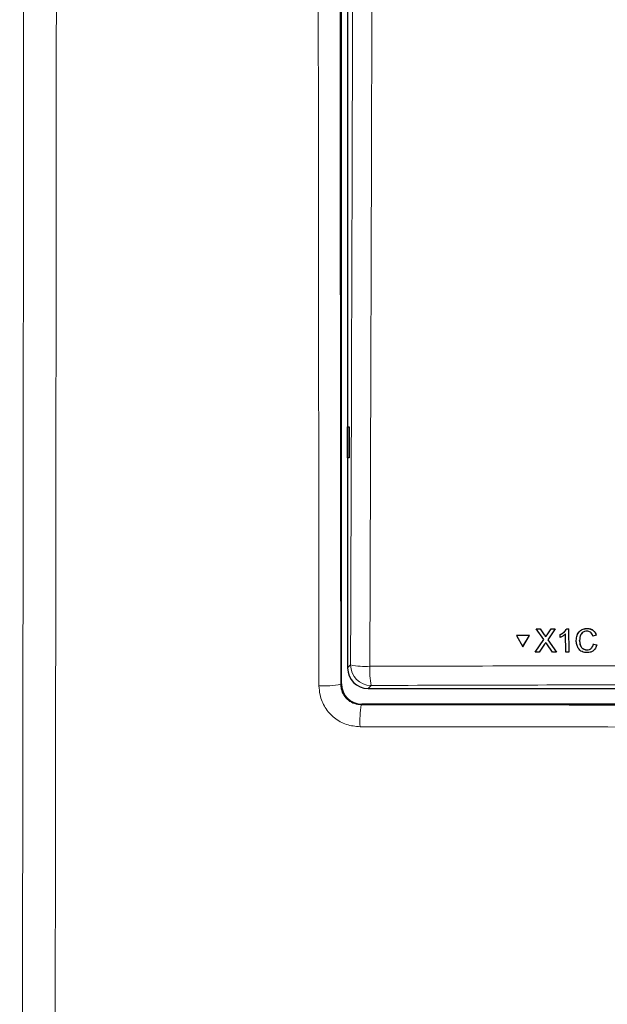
# Model space of a CAD drawing. Header units: millimetres. Extents: x 5 to 418, y 2 to 292.
# Tile 7 of 61: x 43 to 63, y 144 to 176. Entities that reach past the tile are written whole.
import ezdxf

# ---------------------------------------------------------------- set-up
doc = ezdxf.new("R2010")
doc.units = ezdxf.units.MM

msp = doc.modelspace()

# ---------------------------------------------------------------- linework, layer by layer
at = {"color": 7, "linetype": 'Continuous', "lineweight": 25}
for p, q in [((53.9208, 154.1563), (53.9208, 223.5922)), ((54.122, 199.8811), (54.122, 154.6685)), ((54.1238, 162.5028), (54.1745, 162.5037)), ((54.1238, 161.5028), (54.1238, 162.5028)), ((54.1745, 162.5037), (54.1745, 161.5019)), ((54.1745, 161.5019), (54.1238, 161.5028)), ((60.2507, 155.9421), (60.252, 155.9443)), ((60.4953, 155.5886), (60.2507, 155.9421)), ((60.2507, 155.9421), (60.3809, 155.942)), ((60.252, 155.9443), (60.2581, 155.9443)), ((60.3809, 155.942), (60.3821, 155.9442)), ((60.3809, 155.942), (60.5149, 155.7483)), ((60.6047, 155.7481), (60.7375, 155.9419)), ((60.8695, 155.9418), (60.6264, 155.5874)), ((60.7375, 155.9419), (60.7388, 155.944)), ((60.7375, 155.9419), (60.8695, 155.9418)), ((60.8695, 155.9418), (60.8707, 155.944)), ((61.2436, 155.9417), (61.2449, 155.9438)), ((61.2436, 155.9417), (61.3068, 155.9417)), ((61.3068, 155.9417), (61.3081, 155.9438)), ((61.3068, 155.9417), (61.3085, 155.1767)), ((61.9053, 155.9512), (61.9066, 155.9534)), ((59.6078, 155.7262), (59.6091, 155.7284)), ((60.0308, 155.726), (59.6078, 155.7262)), ((59.6078, 155.7262), (59.8201, 155.3602)), ((60.0321, 155.7282), (59.6091, 155.7284)), ((59.8201, 155.3602), (60.0308, 155.726)), ((59.8214, 155.3624), (60.0321, 155.7282)), ((60.0308, 155.726), (60.0321, 155.7282)), ((60.2131, 155.1771), (60.4953, 155.5886)), ((60.5549, 155.6753), (60.5561, 155.6775)), ((60.6264, 155.5874), (60.9104, 155.1769)), ((61.0323, 155.7505), (61.0335, 155.7527)), ((61.0325, 155.6601), (61.0323, 155.7505)), ((61.2103, 155.1767), (61.209, 155.7728)), ((62.2011, 155.7288), (62.0931, 155.7057)), ((62.2011, 155.7288), (62.2024, 155.731)), ((59.8201, 155.3602), (59.8214, 155.3624)), ((60.5256, 155.4403), (60.3449, 155.1771)), ((60.7802, 155.1769), (60.5931, 155.4473)), ((61.6612, 155.5652), (61.6625, 155.5673)), ((61.8989, 155.2549), (61.9001, 155.2571)), ((62.1133, 155.4464), (62.1146, 155.4486)), ((62.1133, 155.4464), (62.2214, 155.4212)), ((62.2227, 155.4234), (62.2006, 155.3692)), ((62.2214, 155.4212), (62.2227, 155.4234)), ((60.2131, 155.1771), (60.2144, 155.1794)), ((60.3449, 155.1771), (60.2131, 155.1771)), ((60.9104, 155.1769), (60.7802, 155.1769)), ((60.9104, 155.1769), (60.9117, 155.179)), ((61.3085, 155.1767), (61.2103, 155.1767)), ((61.3085, 155.1767), (61.3098, 155.1788)), ((54.7878, 154.0028), (93.4563, 154.0028)), ((93.6566, 153.4898), (54.5874, 153.4898))]:
    msp.add_line(p, q, dxfattribs=at)
at = {"color": 7, "linetype": 'Continuous', "lineweight": 18}
for p, q in [((60.5149, 155.7483), (60.5162, 155.7505)), ((60.6047, 155.7481), (60.606, 155.7503)), ((54.122, 154.6685), (54.2191, 154.7657)), ((53.9002, 154.1357), (53.9208, 154.1563)), ((54.8849, 154.0999), (54.7878, 154.0028)), ((54.5874, 153.4898), (54.567, 153.4694))]:
    msp.add_line(p, q, dxfattribs=at)
for centre, radius, start, end in [((54.7173, 157.332), 2.6143, 259.01521, 272.81826), ((54.887, 154.7678), 0.6679, 180.1836, 269.8164), ((57.7899, 154.5944), 2.9468, 177.53897, 189.65999), ((53.3688, 156.8105), 2.727, 266.28247, 281.23763), ((57.7947, 152.9349), 3.2716, 170.5976, 183.147)]:
    msp.add_arc(centre, radius, start, end, dxfattribs=at)
at = {"color": 7, "linetype": 'Continuous', "lineweight": 25}
for centre, major_axis, ratio, start_param, end_param in [((54.7896, 154.6704), (-0.4727, -0.4727), 0.9972647, 5.4991567, 7.0672139), ((54.5876, 154.1565), (0.4716, 0.4716), 0.9996346, 2.3563468, 3.9268385)]:
    msp.add_ellipse(centre, major_axis=major_axis, ratio=ratio, start_param=start_param, end_param=end_param, dxfattribs=at)
at = {"color": 7, "linetype": 'Continuous', "lineweight": 18}
for points, knots in [([(54.2191, 154.7657), (54.2416, 161.6294), (54.2866, 175.3596), (54.3101, 189.1095), (54.3218, 195.9858)], [0, 0, 0, 0, 0.49989972, 1, 1, 1, 1]), ([(54.9488, 195.9676), (54.9482, 195.5233), (54.9449, 193.3019), (54.9294, 183.9729), (54.8992, 170.6631), (54.8606, 159.1434), (54.8458, 154.7209)], [0, 0, 0, 0, 0.0322876, 0.1614382, 0.6780666, 1, 1, 1, 1]), ([(43.4652, 96.1537), (43.4788, 102.1554), (43.5027, 112.6796), (43.5309, 127.7657), (43.5531, 141.3852), (43.5716, 155.0206), (43.5866, 168.6372), (43.5981, 182.2332), (43.6029, 191.2825), (43.6053, 195.8071)], [0, 0, 0, 0, 0.1814894, 0.3182486, 0.4550077, 0.5917253, 0.7284429, 0.8642214, 1, 1, 1, 1]), ([(44.6687, 195.6793), (44.6663, 191.1654), (44.6616, 182.1377), (44.65, 168.5576), (44.6352, 154.9404), (44.6167, 141.2879), (44.5946, 127.6515), (44.5664, 112.5465), (44.5426, 102.0092), (44.529, 96.0001)], [0, 0, 0, 0, 0.1354201, 0.2708403, 0.4076924, 0.5445446, 0.6814383, 0.818332, 1, 1, 1, 1]), ([(53.192, 154.0892), (53.1869, 158.5167), (53.1767, 167.3727), (53.1649, 181.2374), (53.1599, 190.6763), (53.1572, 195.6792)], [0, 0, 0, 0, 0.3196707, 0.6394063, 1, 1, 1, 1]), ([(53.8656, 195.6961), (53.8683, 190.6968), (53.8732, 181.2655), (53.885, 167.4107), (53.8952, 158.561), (53.9002, 154.1357)], [0, 0, 0, 0, 0.3605937, 0.6802644, 1, 1, 1, 1]), ([(54.8458, 154.7209), (55.2895, 154.7223), (57.5081, 154.729), (63.2824, 154.743), (72.1752, 154.7532), (82.8132, 154.7484), (89.8826, 154.7301), (93.3982, 154.7209)], [0, 0, 0, 0, 0.03456624, 0.17283554, 0.44954959, 0.72626364, 1, 1, 1, 1]), ([(53.192, 154.0892), (53.1987, 153.99), (53.2155, 153.7419), (53.3766, 153.367), (53.6787, 153.0294), (54.0785, 152.7998), (54.3782, 152.7702), (54.528, 152.7553)], [0, 0, 0, 0, 0.1425574, 0.3566686, 0.5708961, 0.785425, 1, 1, 1, 1]), ([(54.567, 153.4694), (54.4923, 153.4768), (54.343, 153.4917), (54.1433, 153.6065), (53.9925, 153.7753), (53.9121, 153.9626), (53.9036, 154.0862), (53.9002, 154.1357)], [0, 0, 0, 0, 0.2145182, 0.4287567, 0.6427744, 0.8570493, 1, 1, 1, 1]), ([(93.3592, 154.0999), (90.1607, 154.1084), (83.7637, 154.1253), (74.1444, 154.1318), (64.5139, 154.1254), (58.0946, 154.1084), (54.8849, 154.0999)], [0, 0, 0, 0, 0.2495637, 0.4991275, 0.7495637, 1, 1, 1, 1]), ([(54.567, 153.4694), (56.5333, 153.4676), (60.7722, 153.4636), (67.2906, 153.4602), (74.1193, 153.459), (80.9493, 153.4602), (87.4704, 153.4636), (91.7106, 153.4675), (93.677, 153.4694)], [0, 0, 0, 0, 0.150956, 0.3254264, 0.4998969, 0.6744672, 0.8490374, 1, 1, 1, 1]), ([(93.7161, 152.7553), (91.7457, 152.7535), (87.497, 152.7495), (80.9629, 152.7461), (74.1193, 152.7448), (67.277, 152.7461), (60.7456, 152.7495), (56.4982, 152.7535), (54.528, 152.7553)], [0, 0, 0, 0, 0.1509637, 0.3255339, 0.5001042, 0.674574, 0.8490439, 1, 1, 1, 1])]:
    msp.add_open_spline(points, degree=3, knots=knots, dxfattribs=at)
at = {"color": 7, "linetype": 'Continuous', "lineweight": 25}
for points, knots in [([(61.0323, 155.7505), (61.08, 155.7775), (61.1652, 155.8256), (61.2197, 155.9062), (61.2436, 155.9417)], [0, 0, 0, 0, 0.5604274, 1, 1, 1, 1]), ([(61.0336, 155.7528), (61.0813, 155.7797), (61.1665, 155.8278), (61.221, 155.9085), (61.2449, 155.9439)], [0, 0, 0, 0, 0.5604274, 1, 1, 1, 1]), ([(61.5532, 155.5648), (61.5572, 155.6199), (61.5652, 155.73), (61.6503, 155.8652), (61.7754, 155.9393), (61.862, 155.9472), (61.9053, 155.9512)], [0, 0, 0, 0, 0.2804925, 0.5595697, 0.7796153, 1, 1, 1, 1]), ([(61.587, 155.7403), (61.6099, 155.786), (61.6524, 155.8708), (61.7775, 155.9412), (61.8635, 155.9494), (61.9066, 155.9534)], [0, 0, 0, 0, 0.3681692, 0.6838414, 1, 1, 1, 1]), ([(61.9053, 155.9512), (61.9428, 155.9485), (62.0178, 155.9429), (62.1099, 155.8875), (62.1716, 155.8121), (62.1912, 155.7565), (62.2011, 155.7288)], [0, 0, 0, 0, 0.2800806, 0.5594487, 0.7795488, 1, 1, 1, 1]), ([(61.9066, 155.9534), (61.9442, 155.9507), (62.0191, 155.9451), (62.1112, 155.8897), (62.1729, 155.8143), (62.1925, 155.7588), (62.2024, 155.731)], [0, 0, 0, 0, 0.2800806, 0.5594487, 0.7795488, 1, 1, 1, 1]), ([(60.5149, 155.7483), (60.5236, 155.7353), (60.5356, 155.7171), (60.5504, 155.6932), (60.5534, 155.6813), (60.5549, 155.6753)], [0, 0, 0, 0, 0.5612769, 0.7817626, 1, 1, 1, 1]), ([(60.5163, 155.7505), (60.5249, 155.7375), (60.5369, 155.7194), (60.5517, 155.6954), (60.5547, 155.6835), (60.5562, 155.6776)], [0, 0, 0, 0, 0.5612769, 0.7817626, 1, 1, 1, 1]), ([(60.5549, 155.6753), (60.5642, 155.6889), (60.5808, 155.7132), (60.5974, 155.7374), (60.6047, 155.7481)], [0, 0, 0, 0, 0.5599999, 1, 1, 1, 1]), ([(60.5562, 155.6776), (60.5655, 155.6911), (60.5821, 155.7154), (60.5987, 155.7397), (60.606, 155.7503)], [0, 0, 0, 0, 0.5599999, 1, 1, 1, 1]), ([(61.209, 155.7728), (61.1787, 155.7476), (61.1246, 155.7025), (61.0606, 155.6731), (61.0325, 155.6601)], [0, 0, 0, 0, 0.5596859, 1, 1, 1, 1]), ([(61.9003, 155.863), (61.8732, 155.8611), (61.8191, 155.8574), (61.7469, 155.8164), (61.6728, 155.7224), (61.666, 155.63), (61.6612, 155.5652)], [0, 0, 0, 0, 0.1872234, 0.3739058, 0.5607363, 1, 1, 1, 1]), ([(61.7445, 155.8056), (61.7289, 155.7883), (61.6705, 155.7236), (61.6659, 155.6335), (61.6625, 155.5674)], [0, 0, 0, 0, 0.2666781, 1, 1, 1, 1]), ([(62.0931, 155.7057), (62.0846, 155.7295), (62.0676, 155.777), (62.02, 155.8314), (61.9598, 155.8594), (61.9201, 155.8618), (61.9003, 155.863)], [0, 0, 0, 0, 0.2805533, 0.5597389, 0.7796538, 1, 1, 1, 1]), ([(60.5615, 155.4928), (60.5548, 155.4831), (60.5427, 155.4656), (60.5308, 155.448), (60.5256, 155.4403)], [0, 0, 0, 0, 0.5600016, 1, 1, 1, 1]), ([(60.5931, 155.4473), (60.5872, 155.4558), (60.5766, 155.4709), (60.5662, 155.4861), (60.5615, 155.4928)], [0, 0, 0, 0, 0.5599998, 1, 1, 1, 1]), ([(61.9092, 155.1666), (61.8518, 155.1709), (61.7373, 155.1793), (61.6161, 155.2956), (61.5629, 155.4319), (61.5564, 155.5204), (61.5532, 155.5648)], [0, 0, 0, 0, 0.2799551, 0.5580876, 0.7789116, 1, 1, 1, 1]), ([(61.6612, 155.5652), (61.6635, 155.5241), (61.6679, 155.4422), (61.7128, 155.3322), (61.8018, 155.2662), (61.8665, 155.2587), (61.8989, 155.2549)], [0, 0, 0, 0, 0.281245, 0.5607156, 0.780138, 1, 1, 1, 1]), ([(61.6625, 155.5674), (61.6648, 155.5263), (61.6692, 155.4444), (61.7141, 155.3345), (61.8031, 155.2684), (61.8678, 155.2609), (61.9002, 155.2571)], [0, 0, 0, 0, 0.281245, 0.5607156, 0.780138, 1, 1, 1, 1]), ([(61.8989, 155.2549), (61.9283, 155.2578), (61.9871, 155.2634), (62.0766, 155.3283), (62.0994, 155.4016), (62.1133, 155.4464)], [0, 0, 0, 0, 0.2807112, 0.5609046, 1, 1, 1, 1]), ([(61.9002, 155.2571), (61.9292, 155.2602), (61.9871, 155.2665), (62.0543, 155.3079), (62.0695, 155.3483), (62.0743, 155.3611)], [0, 0, 0, 0, 0.4062569, 0.8117642, 1, 1, 1, 1]), ([(62.2214, 155.4212), (62.2088, 155.382), (62.1836, 155.3039), (62.1029, 155.2185), (62.006, 155.1729), (61.9415, 155.1687), (61.9092, 155.1666)], [0, 0, 0, 0, 0.2802563, 0.5595462, 0.7795894, 1, 1, 1, 1])]:
    msp.add_open_spline(points, degree=3, knots=knots, dxfattribs=at)

doc.saveas('drawing.dxf')
